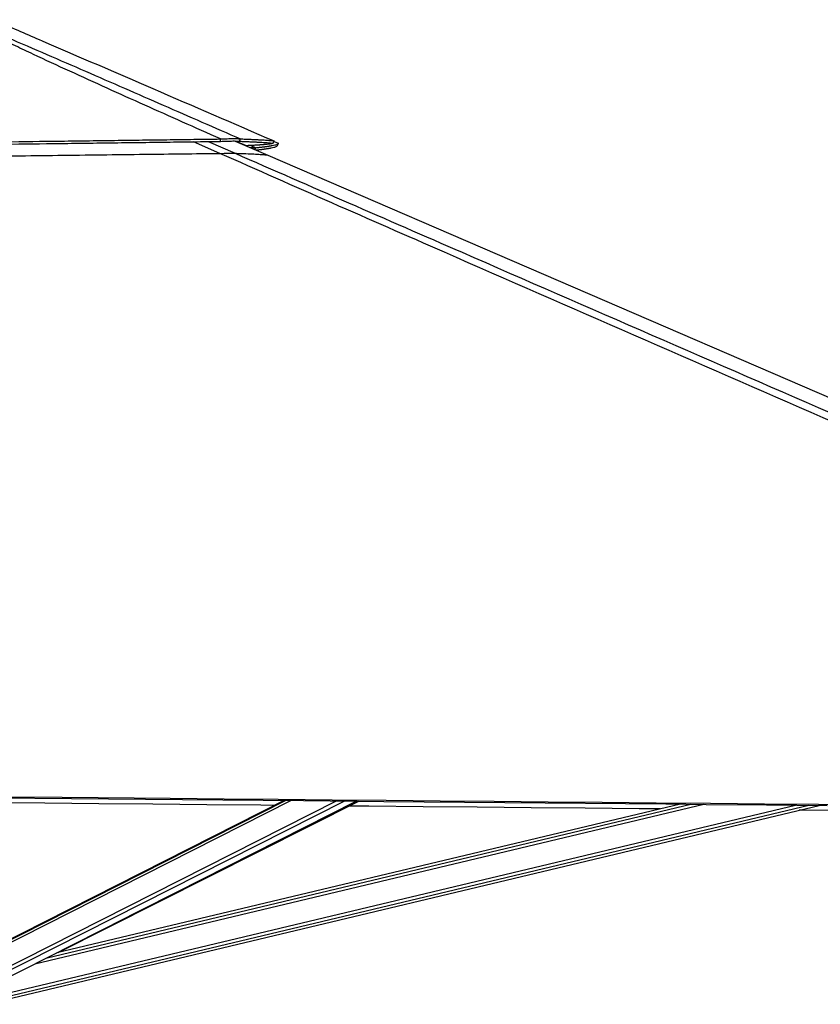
# Model space of a CAD drawing. Header units: millimetres. Extents: x 10 to 13239, y 20 to 10604.
# Tile 137 of 139: x 11893 to 12516, y 2943 to 3710. Entities that reach past the tile are written whole.
import ezdxf

# ---------------------------------------------------------------- set-up
doc = ezdxf.new("R2010")
doc.units = ezdxf.units.MM

msp = doc.modelspace()

# ---------------------------------------------------------------- linework, layer by layer
at = {"color": 7, "linetype": 'Continuous', "lineweight": 25}
for p, q in [((12049.18, 3614.82), (12049.28, 3616.68)), ((12064.18, 3614.89), (12064.89, 3616.76)), ((12060.78, 3615.11), (12086.18, 3604.13)), ((12076.12, 3608.48), (12076.66, 3609.88)), ((12090.81, 3614.83), (12094.3, 3613.33)), ((12093.51, 3611.49), (12094.3, 3613.33)), ((12094.3, 3613.33), (12094.3, 3613.33)), ((12098.92, 3101.92), (11836.09, 2968.74)), ((11846.94, 2945.34), (12154.94, 3101.4)), ((11866.28, 2943.31), (12514.99, 3098.12)), ((12407.1, 3099.1), (11921.86, 2983.3)), ((11923.15, 2983.61), (12156.83, 3101.39))]:
    msp.add_line(p, q, dxfattribs=at)
at = {"color": 8, "linetype": 'Continuous', "lineweight": 25}
for p, q in [((12048.65, 3605.49), (12028.27, 3614.55)), ((12039.73, 3614.7), (12060.62, 3605.56)), ((12069.46, 3611.4), (12061.05, 3615.1)), ((12072.77, 3611.58), (12076.66, 3609.88)), ((11834.17, 2965.12), (12104.04, 3101.87)), ((11834.49, 2967.44), (12099.86, 3101.91)), ((11838.26, 2948.96), (12139.41, 3101.55)), ((11839.76, 2946.64), (12145.37, 3101.49)), ((11865.26, 2947.61), (12496.64, 3098.28)), ((11865.83, 2945.21), (12506.87, 3098.19)), ((11904.97, 2974.74), (12425.37, 3098.93)), ((11914.41, 2979.53), (12415.16, 3099.03)), ((11978.57, 3012.04), (12155.87, 3101.39))]:
    msp.add_line(p, q, dxfattribs=at)
at = {"color": 7, "linetype": 'Continuous', "lineweight": 25, "flags": 128}
for points in [[(12090.15, 3613.3), (12090.55, 3614.22), (12090.95, 3615.14)], [(12093.49, 3611.47), (12093.89, 3612.38), (12094.28, 3613.3)], [(12086.18, 3604.13), (12537.69, 3408.98), (12867.17, 3266.58), (13196.65, 3124.17), (13201.92, 3121.89)], [(11789.44, 3105.68), (11799.95, 3105.58), (11841.97, 3105.2), (11884, 3104.81), (11926.02, 3104.42), (12010.07, 3103.65), (12052.09, 3103.26), (12094.12, 3102.88), (12136.14, 3102.49), (12178.16, 3102.11), (12220.19, 3101.72), (12262.21, 3101.34), (12304.24, 3100.96), (12346.26, 3100.57), (12388.29, 3100.19), (12430.31, 3099.81), (12472.33, 3099.42), (12514.36, 3099.04), (12556.38, 3098.66)], [(11789.44, 3104.76), (12019.82, 3102.64), (12082.48, 3102.07), (12113.81, 3101.78), (12176.47, 3101.21), (12207.8, 3100.92), (12270.46, 3100.35), (12301.79, 3100.06), (12364.45, 3099.49), (12395.79, 3099.2), (12427.12, 3098.92), (12474.11, 3098.49), (12521.11, 3098.06)], [(12091.39, 3098.1), (12080.74, 3098.2), (12038.72, 3098.58), (11996.69, 3098.97), (11954.67, 3099.36), (11912.65, 3099.74), (11870.62, 3100.13), (11796.94, 3100.81)], [(12391.41, 3095.35), (12374.91, 3095.5), (12332.89, 3095.89), (12290.86, 3096.27), (12248.84, 3096.66), (12206.82, 3097.04), (12164.79, 3097.43), (12149.26, 3097.57)], [(13165.17, 3088.34), (13131.35, 3088.65), (13089.33, 3089.03), (13047.3, 3089.41), (13005.28, 3089.79), (12963.25, 3090.16), (12921.23, 3090.54), (12879.21, 3090.92), (12837.18, 3091.3), (12795.16, 3091.68), (12753.13, 3092.07), (12711.11, 3092.45), (12669.08, 3092.83), (12627.06, 3093.21), (12585.04, 3093.59), (12500.99, 3094.36), (12499.3, 3094.37)]]:
    msp.add_lwpolyline(points, dxfattribs=at)
at = {"color": 7, "linetype": 'Continuous', "lineweight": 25}
for points, knots in [([(12049.28, 3616.68), (12029.63, 3625.44), (12000.15, 3638.57), (11961.1, 3656.17), (11932.16, 3669.34), (11908.39, 3680.33), (11889.76, 3689.09), (11875.75, 3695.8), (11861.72, 3702.65), (11852.71, 3707.22), (11848.2, 3709.51)], [0, 0, 0, 0, 0.285603, 0.428412, 0.57122, 0.71153, 0.781704, 0.851877, 0.925906, 1, 1, 1, 1]), ([(11849.94, 3709.51), (11850.69, 3709.22), (11856.85, 3706.8), (11868.13, 3702.2), (11888.82, 3693.47), (11914.22, 3682.53), (11954.61, 3664.93), (12004.87, 3642.99), (12044.88, 3625.5), (12064.89, 3616.76)], [0, 0, 0, 0, 0.009709, 0.078972, 0.148245, 0.288662, 0.42909, 0.714542, 1, 1, 1, 1]), ([(11876.86, 3707.67), (11888.06, 3702.83), (11928, 3685.57), (11999.36, 3654.73), (12059.52, 3628.73), (12090.94, 3615.14)], [0, 0, 0, 0, 0.15699, 0.559603, 1, 1, 1, 1]), ([(11788.59, 3613.33), (11803.26, 3613.51), (11832.5, 3613.88), (11876.12, 3614.44), (11912.57, 3614.91), (11941.87, 3615.29), (11964.07, 3615.57), (11985.92, 3615.86), (12007.39, 3616.14), (12028.48, 3616.41), (12042.39, 3616.59), (12049.28, 3616.68)], [0, 0, 0, 0, 0.167775, 0.334595, 0.499922, 0.586386, 0.671688, 0.755755, 0.838527, 0.919956, 1, 1, 1, 1]), ([(12049.28, 3616.68), (12050.21, 3616.73), (12052.04, 3616.83), (12054.66, 3616.93), (12057.1, 3617), (12059.33, 3617.03), (12061.25, 3617.02), (12062.8, 3616.97), (12064.04, 3616.88), (12064.6, 3616.8), (12064.89, 3616.76)], [0, 0, 0, 0, 0.12559, 0.245857, 0.373809, 0.499563, 0.625511, 0.754028, 0.874265, 1, 1, 1, 1]), ([(12064.89, 3616.76), (12066.12, 3616.71), (12068.62, 3616.62), (12072.11, 3616.48), (12074.73, 3616.36), (12076.59, 3616.27), (12077.79, 3616.21), (12078.96, 3616.15), (12080.08, 3616.09), (12081.16, 3616.03), (12083.32, 3615.89), (12086.17, 3615.69), (12089.13, 3615.42), (12090.34, 3615.23), (12090.95, 3615.14)], [0, 0, 0, 0, 0.088263, 0.178889, 0.271856, 0.309012, 0.346519, 0.384374, 0.422575, 0.461117, 0.49998, 0.664575, 0.831412, 1, 1, 1, 1]), ([(11788.6, 3611.49), (11803.25, 3611.68), (11832.48, 3612.04), (11876.08, 3612.6), (11912.52, 3613.06), (11941.81, 3613.44), (11964, 3613.72), (11985.83, 3614), (12007.3, 3614.28), (12028.38, 3614.55), (12042.29, 3614.73), (12049.18, 3614.82)], [0, 0, 0, 0, 0.167779, 0.334598, 0.499922, 0.586385, 0.671686, 0.755752, 0.838523, 0.919954, 1, 1, 1, 1]), ([(12049.18, 3614.82), (12050.08, 3614.86), (12051.85, 3614.94), (12054.4, 3615.03), (12056.76, 3615.1), (12058.91, 3615.12), (12060.75, 3615.11), (12062.75, 3615.06), (12063.61, 3614.96), (12064.18, 3614.89)], [0, 0, 0, 0, 0.126073, 0.246464, 0.374254, 0.499688, 0.62533, 0.753724, 1, 1, 1, 1]), ([(12064.18, 3614.89), (12065.41, 3614.85), (12067.9, 3614.76), (12071.37, 3614.62), (12073.98, 3614.51), (12075.84, 3614.42), (12077.03, 3614.36), (12078.19, 3614.3), (12079.32, 3614.24), (12080.4, 3614.18), (12082.55, 3614.05), (12085.39, 3613.85), (12088.34, 3613.58), (12089.55, 3613.4), (12090.15, 3613.3)], [0, 0, 0, 0, 0.088266, 0.178895, 0.271862, 0.309017, 0.346524, 0.384379, 0.422579, 0.46112, 0.499984, 0.664576, 0.831411, 1, 1, 1, 1]), ([(12090.15, 3613.31), (12090.01, 3613.23), (12089.73, 3613.08), (12088.62, 3612.85), (12086.9, 3612.62), (12085.26, 3612.45), (12084.21, 3612.36), (12084.01, 3612.34), (12083.79, 3612.32), (12083.56, 3612.3), (12083.32, 3612.28), (12083.07, 3612.26), (12082.64, 3612.22), (12081.99, 3612.17), (12081.17, 3612.11), (12080.36, 3612.05), (12079.58, 3612), (12078.72, 3611.94), (12077.78, 3611.88), (12076.65, 3611.81), (12075.36, 3611.73), (12073.98, 3611.65), (12072.69, 3611.58), (12071.51, 3611.51), (12070.45, 3611.46), (12069.77, 3611.42), (12069.46, 3611.4)], [0, 0, 0, 0, 0.119562, 0.242935, 0.369847, 0.499951, 0.50919, 0.518731, 0.528633, 0.538894, 0.549515, 0.560494, 0.57183, 0.604836, 0.640512, 0.667613, 0.696046, 0.725799, 0.757393, 0.790284, 0.835657, 0.876799, 0.91376, 0.946585, 0.975318, 1, 1, 1, 1]), ([(12072.55, 3610.02), (12072.56, 3610.02), (12073.01, 3610.03), (12073.76, 3610.02), (12074.89, 3610), (12075.91, 3609.96), (12076.4, 3609.91), (12076.66, 3609.88)], [0, 0, 0, 0, 0.006917, 0.209735, 0.416899, 0.701083, 1, 1, 1, 1]), ([(12076.66, 3609.88), (12077.21, 3609.94), (12078.26, 3610.05), (12079.69, 3610.21), (12080.94, 3610.35), (12081.91, 3610.47), (12082.63, 3610.56), (12083.16, 3610.63), (12083.66, 3610.69), (12084.21, 3610.76), (12084.87, 3610.85), (12085.62, 3610.96), (12086.38, 3611.07), (12087.09, 3611.18), (12087.76, 3611.29), (12088.37, 3611.39), (12088.94, 3611.49), (12090.09, 3611.71), (12091.6, 3612.03), (12093.06, 3612.47), (12093.98, 3612.89), (12094.17, 3613.17), (12094.27, 3613.3)], [0, 0, 0, 0, 0.051583, 0.098749, 0.141443, 0.179612, 0.201269, 0.221114, 0.239138, 0.257951, 0.284916, 0.318617, 0.351533, 0.383657, 0.414981, 0.445499, 0.475204, 0.504125, 0.634498, 0.762149, 0.886829, 1, 1, 1, 1]), ([(12076.94, 3608.12), (12077.15, 3608.14), (12077.86, 3608.22), (12078.97, 3608.35), (12080.21, 3608.49), (12081.17, 3608.61), (12081.9, 3608.7), (12082.42, 3608.77), (12082.92, 3608.84), (12083.46, 3608.91), (12084.12, 3609), (12084.87, 3609.11), (12085.63, 3609.22), (12086.33, 3609.33), (12086.99, 3609.44), (12087.61, 3609.54), (12088.18, 3609.65), (12089.32, 3609.86), (12090.82, 3610.19), (12092.27, 3610.63), (12093.18, 3611.06), (12093.38, 3611.33), (12093.48, 3611.47)], [0, 0, 0, 0, 0.020711, 0.06941, 0.113492, 0.152901, 0.175263, 0.195753, 0.214363, 0.233778, 0.261618, 0.296413, 0.330398, 0.363564, 0.395905, 0.427412, 0.458081, 0.487935, 0.622533, 0.75432, 0.883041, 1, 1, 1, 1]), ([(11788.63, 3602.31), (11799.83, 3602.45), (11822.21, 3602.74), (11855.75, 3603.16), (11889.27, 3603.57), (11922.92, 3603.98), (11956.69, 3604.39), (11989, 3604.78), (12019.66, 3605.14), (12038.99, 3605.37), (12048.65, 3605.49)], [0, 0, 0, 0, 0.128394, 0.256787, 0.385317, 0.513846, 0.644474, 0.775143, 0.887559, 1, 1, 1, 1]), ([(12048.65, 3605.49), (12049.46, 3605.5), (12051.08, 3605.51), (12053.39, 3605.54), (12055.51, 3605.56), (12057.26, 3605.57), (12058.59, 3605.57), (12059.88, 3605.57), (12060.33, 3605.56), (12060.62, 3605.56)], [0, 0, 0, 0, 0.134323, 0.268461, 0.404228, 0.539884, 0.657211, 0.774643, 1, 1, 1, 1]), ([(13222.45, 3092.63), (13221.99, 3092.83), (13058.24, 3164.17), (12823.38, 3266.5), (12490.83, 3411.56), (12292.37, 3498.29), (12135.95, 3566.91), (12077.75, 3592.63), (12048.65, 3605.49)], [0, 0, 0, 0, 0.001172, 0.418007, 0.599552, 0.850506, 0.925253, 1, 1, 1, 1]), ([(12060.62, 3605.56), (12062.13, 3605.51), (12065.15, 3605.42), (12070.21, 3605.25), (12075.51, 3605.02), (12080.37, 3604.74), (12084.04, 3604.44), (12085.47, 3604.23), (12086.18, 3604.13)], [0, 0, 0, 0, 0.110694, 0.221407, 0.41577, 0.610256, 0.80507, 1, 1, 1, 1])]:
    msp.add_open_spline(points, degree=3, knots=knots, dxfattribs=at)
at = {"color": 8, "linetype": 'Continuous', "lineweight": 25}
msp.add_open_spline([(12060.62, 3605.56), (12090.08, 3592.69), (12149, 3566.95), (12306.35, 3498.3), (12631.09, 3356.79), (12952.09, 3217.01), (13174.7, 3120.1), (13200.56, 3108.84)], degree=3, knots=[0, 0, 0, 0, 0.077243, 0.154487, 0.41361, 0.93187, 1, 1, 1, 1], dxfattribs=at)

doc.saveas('drawing.dxf')
